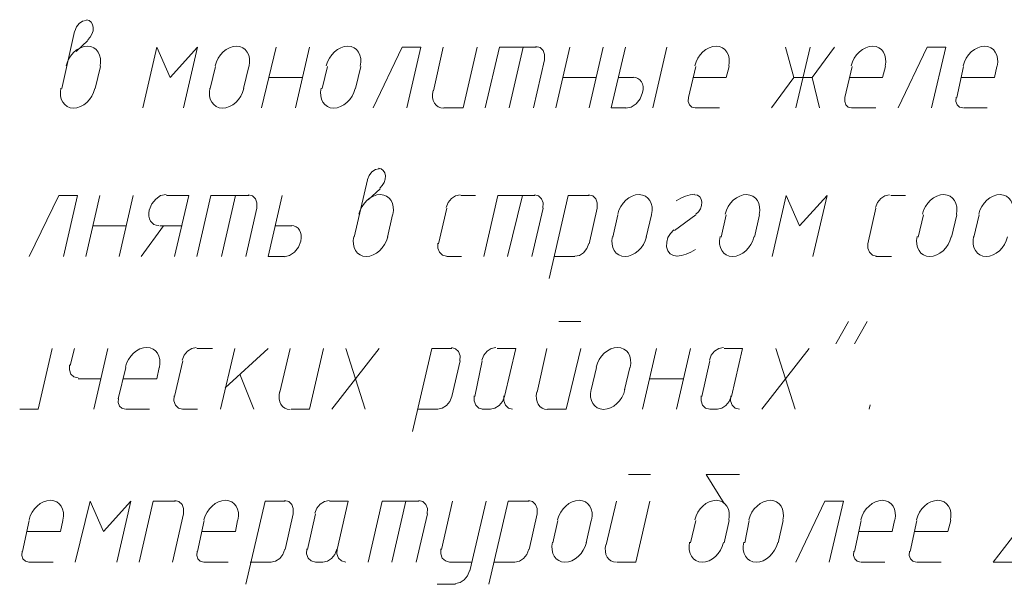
# Model space of a CAD drawing. Header units: millimetres. Extents: x 1527433 to 14789979, y -66543 to 11310.
# Tile 106 of 122: x 2011250 to 2014061, y -54748 to -53138. Entities that reach past the tile are written whole.
import ezdxf

# ---------------------------------------------------------------- set-up
doc = ezdxf.new("R2010")
doc.units = ezdxf.units.MM

msp = doc.modelspace()

# ---------------------------------------------------------------- linework, layer by layer
at = {"color": 7, "lineweight": 0}
for points in [[(2011439.697, -53139.826), (2011429.001, -53142.24), (2011419.202, -53148.814), (2011411.366, -53158.563), (2011406.559, -53170.498)], [(2011443.624, -53195.202), (2011450.609, -53187.878), (2011455.767, -53179.236), (2011458.827, -53169.869), (2011459.521, -53160.366), (2011457.706, -53151.738), (2011453.641, -53144.855), (2011447.655, -53140.099), (2011440.078, -53137.851)], [(2011406.15, -53171.545), (2011370.167, -53334.529)], [(2011478.965, -53270.311), (2011480.553, -53258.908), (2011480.125, -53248.274), (2011477.824, -53238.638), (2011473.794, -53230.228), (2011468.179, -53223.273), (2011461.122, -53218.001), (2011452.767, -53214.643), (2011443.257, -53213.425), (2011433.229, -53214.505), (2011423.386, -53217.736), (2011413.975, -53222.892), (2011405.242, -53229.746), (2011397.434, -53238.073), (2011390.796, -53247.646), (2011385.576, -53258.241), (2011382.018, -53269.63)], [(2011444.25, -53196.945), (2011410.383, -53228.695)], [(2011904.415, -53270.311), (2011906.003, -53258.908), (2011905.575, -53248.274), (2011903.274, -53238.638), (2011899.244, -53230.228), (2011893.629, -53223.273), (2011886.572, -53218.001), (2011878.217, -53214.643), (2011868.707, -53213.425), (2011858.679, -53214.505), (2011848.836, -53217.736), (2011839.425, -53222.892), (2011830.692, -53229.746), (2011822.884, -53238.073), (2011816.246, -53247.646), (2011811.026, -53258.241), (2011807.468, -53269.63)], [(2012221.915, -53270.311), (2012223.503, -53258.908), (2012223.075, -53248.274), (2012220.774, -53238.638), (2012216.744, -53230.228), (2012211.129, -53223.273), (2012204.072, -53218.001), (2012195.717, -53214.643), (2012186.207, -53213.425), (2012176.179, -53214.505), (2012166.336, -53217.736), (2012156.925, -53222.892), (2012148.192, -53229.746), (2012140.384, -53238.073), (2012133.746, -53247.646), (2012128.526, -53258.241), (2012124.968, -53269.63)], [(2012747.658, -53251.695), (2012748.181, -53237.247), (2012743.752, -53225.332), (2012735.157, -53217.164), (2012723.184, -53213.958)], [(2013273.899, -53270.311), (2013275.487, -53258.908), (2013275.058, -53248.274), (2013272.758, -53238.638), (2013268.728, -53230.228), (2013263.113, -53223.273), (2013256.056, -53218.001), (2013247.701, -53214.643), (2013238.191, -53213.425), (2013228.162, -53214.505), (2013218.319, -53217.736), (2013208.909, -53222.892), (2013200.176, -53229.746), (2013192.367, -53238.073), (2013185.73, -53247.646), (2013180.509, -53258.241), (2013176.951, -53269.63)], [(2013720.515, -53270.311), (2013722.103, -53258.908), (2013721.675, -53248.274), (2013719.374, -53238.638), (2013715.344, -53230.228), (2013709.729, -53223.273), (2013702.672, -53218.001), (2013694.317, -53214.643), (2013684.807, -53213.425), (2013674.779, -53214.505), (2013664.936, -53217.736), (2013655.525, -53222.892), (2013646.792, -53229.746), (2013638.984, -53238.073), (2013632.346, -53247.646), (2013627.126, -53258.241), (2013623.568, -53269.63)], [(2014040.132, -53270.311), (2014041.72, -53258.908), (2014041.292, -53248.274), (2014038.991, -53238.638), (2014034.961, -53230.228), (2014029.346, -53223.273), (2014022.289, -53218.001), (2014013.934, -53214.643), (2014004.424, -53213.425), (2013994.396, -53214.505), (2013984.553, -53217.736), (2013975.142, -53222.892), (2013966.409, -53229.746), (2013958.601, -53238.073), (2013951.963, -53247.646), (2013946.742, -53258.241), (2013943.185, -53269.63)], [(2011717.3, -53389.562), (2011757.517, -53215.995), (2011679.2, -53302.779), (2011641.1, -53215.995), (2011600.883, -53389.562)], [(2011939.55, -53389.562), (2011981.883, -53215.995)], [(2012036.917, -53389.562), (2012077.133, -53215.995)], [(2012354.417, -53389.562), (2012394.633, -53215.995), (2012341.717, -53215.995), (2012259.167, -53389.562)], [(2012458.133, -53215.995), (2012430.617, -53340.879)], [(2012460.25, -53389.562), (2012515.283, -53389.562), (2012555.5, -53215.995)], [(2012724.833, -53215.995), (2012619, -53215.995), (2012578.783, -53389.562)], [(2012686.733, -53215.995), (2012646.517, -53389.562)], [(2012779.867, -53389.562), (2012820.083, -53215.995)], [(2012875.117, -53389.562), (2012915.333, -53215.995)], [(2012978.833, -53215.995), (2012938.617, -53389.562)], [(2013097.367, -53215.995), (2013057.15, -53389.562)], [(2013436.033, -53215.995), (2013459.317, -53302.779), (2013395.817, -53389.562)], [(2013505.883, -53215.995), (2013465.667, -53389.562)], [(2013533.4, -53389.562), (2013512.233, -53302.779), (2013575.733, -53215.995)], [(2013853.017, -53389.562), (2013893.233, -53215.995), (2013840.317, -53215.995), (2013757.767, -53389.562)], [(2012716.367, -53389.562), (2012748.117, -53251.979)], [(2011465.417, -53334.529), (2011480.233, -53271.029)], [(2011808.317, -53271.029), (2011793.5, -53334.529)], [(2011888.75, -53334.529), (2011903.567, -53271.029)], [(2012127.933, -53271.029), (2012113.117, -53334.529)], [(2012208.367, -53334.529), (2012223.183, -53271.029)], [(2013179.917, -53271.029), (2013158.75, -53359.929)], [(2013266.7, -53302.779), (2013275.167, -53271.029)], [(2013626.533, -53271.029), (2013605.367, -53359.929)], [(2013713.317, -53302.779), (2013721.783, -53271.029)], [(2013944.033, -53271.029), (2013924.983, -53359.929)], [(2014032.933, -53302.779), (2014039.283, -53271.029)], [(2011960.717, -53302.779), (2012055.967, -53302.779)], [(2012801.033, -53302.779), (2012896.283, -53302.779)], [(2013002.117, -53302.779), (2012959.783, -53302.779)], [(2012980.038, -53390.587), (2012995.455, -53387.013), (2013009.61, -53377.426), (2013020.964, -53363.262), (2013027.973, -53345.957), (2013029.315, -53337.01), (2013029.089, -53328.685), (2013027.404, -53321.16), (2013024.37, -53314.612), (2013020.095, -53309.22), (2013014.687, -53305.161), (2013008.257, -53302.613), (2013000.912, -53301.754)], [(2013266.7, -53302.779), (2013171.45, -53302.779)], [(2013459.317, -53302.779), (2013512.233, -53302.779)], [(2013713.317, -53302.779), (2013618.067, -53302.779)], [(2014032.933, -53302.779), (2013937.683, -53302.779)], [(2011367.201, -53333.13), (2011365.613, -53344.532), (2011366.042, -53355.166), (2011368.342, -53364.803), (2011372.372, -53373.213), (2011377.987, -53380.168), (2011385.044, -53385.439), (2011393.399, -53388.798), (2011402.909, -53390.015), (2011412.938, -53388.935), (2011422.781, -53385.704), (2011432.191, -53380.549), (2011440.924, -53373.695), (2011448.733, -53365.368), (2011455.37, -53355.794), (2011460.591, -53345.2), (2011464.149, -53333.811)], [(2011792.651, -53333.13), (2011791.064, -53344.532), (2011791.492, -53355.166), (2011793.792, -53364.803), (2011797.822, -53373.213), (2011803.437, -53380.168), (2011810.494, -53385.439), (2011818.849, -53388.798), (2011828.359, -53390.015), (2011838.388, -53388.935), (2011848.231, -53385.704), (2011857.641, -53380.549), (2011866.374, -53373.695), (2011874.183, -53365.368), (2011880.82, -53355.794), (2011886.041, -53345.2), (2011889.599, -53333.811)], [(2012110.151, -53333.13), (2012108.564, -53344.532), (2012108.992, -53355.166), (2012111.292, -53364.803), (2012115.322, -53373.213), (2012120.937, -53380.168), (2012127.994, -53385.439), (2012136.349, -53388.798), (2012145.859, -53390.015), (2012155.888, -53388.935), (2012165.731, -53385.704), (2012175.141, -53380.549), (2012183.874, -53373.695), (2012191.683, -53365.368), (2012198.32, -53355.794), (2012203.541, -53345.2), (2012207.099, -53333.811)], [(2012429.719, -53340.266), (2012428.162, -53350.383), (2012428.37, -53359.788), (2012430.224, -53368.282), (2012433.601, -53375.663), (2012438.379, -53381.733), (2012444.438, -53386.289), (2012451.656, -53389.133), (2012459.912, -53390.064)], [(2013159.159, -53358.882), (2013158.447, -53370.815), (2013161.776, -53380.559), (2013168.537, -53387.126), (2013178.12, -53389.531)], [(2013605.776, -53358.882), (2013605.064, -53370.815), (2013608.393, -53380.559), (2013615.154, -53387.126), (2013624.736, -53389.531)], [(2013923.276, -53358.882), (2013922.564, -53370.815), (2013925.893, -53380.559), (2013932.654, -53387.126), (2013942.236, -53389.531)], [(2012938.617, -53389.562), (2012980.95, -53389.562)], [(2013177.8, -53389.562), (2013247.65, -53389.562)], [(2013624.417, -53389.562), (2013694.267, -53389.562)], [(2013944.033, -53389.562), (2014011.767, -53389.562)], [(2012275.78, -53563.159), (2012265.084, -53565.573), (2012255.285, -53572.148), (2012247.449, -53581.896), (2012242.643, -53593.832)], [(2012277.59, -53618.536), (2012284.576, -53611.211), (2012289.733, -53602.569), (2012292.794, -53593.202), (2012293.488, -53583.7), (2012291.673, -53575.072), (2012287.608, -53568.189), (2012281.622, -53563.432), (2012274.045, -53561.185)], [(2012242.233, -53594.879), (2012204.133, -53757.862)], [(2012278.217, -53620.279), (2012244.35, -53652.029)], [(2011374.4, -53812.895), (2011414.617, -53639.329), (2011361.7, -53639.329), (2011277.033, -53812.895)], [(2011437.9, -53812.895), (2011478.117, -53639.329)], [(2011533.15, -53812.895), (2011573.367, -53639.329)], [(2011667.412, -53636.187), (2011651.995, -53639.761), (2011637.84, -53649.347), (2011626.486, -53663.511), (2011619.477, -53680.817), (2011618.135, -53689.764), (2011618.361, -53698.089), (2011620.046, -53705.614), (2011623.08, -53712.162), (2011627.355, -53717.554), (2011632.763, -53721.613), (2011639.193, -53724.161), (2011646.538, -53725.02)], [(2011732.117, -53639.329), (2011668.617, -53639.329)], [(2011732.117, -53639.329), (2011691.9, -53812.895)], [(2011903.567, -53639.329), (2011795.617, -53639.329), (2011755.4, -53812.895)], [(2011865.467, -53639.329), (2011825.25, -53812.895)], [(2011926.392, -53675.029), (2011926.915, -53660.58), (2011922.485, -53648.665), (2011913.89, -53640.498), (2011901.917, -53637.291)], [(2012005.167, -53812.895), (2011958.6, -53812.895), (2011998.817, -53639.329)], [(2012315.049, -53693.644), (2012316.637, -53682.242), (2012316.208, -53671.608), (2012313.907, -53661.971), (2012309.878, -53653.561), (2012304.263, -53646.606), (2012297.206, -53641.335), (2012288.851, -53637.976), (2012279.341, -53636.759), (2012269.312, -53637.839), (2012259.47, -53641.07), (2012250.059, -53646.225), (2012241.326, -53653.079), (2012233.517, -53661.406), (2012226.88, -53670.98), (2012221.659, -53681.574), (2012218.101, -53692.963)], [(2012507.284, -53637.291), (2012494.073, -53639.894), (2012482.102, -53647.569), (2012472.666, -53659.152), (2012467.058, -53673.479)], [(2012508.933, -53639.329), (2012551.267, -53639.329)], [(2012720.6, -53639.329), (2012614.767, -53639.329), (2012574.55, -53812.895)], [(2012684.617, -53639.329), (2012642.283, -53812.895)], [(2012743.425, -53675.029), (2012743.948, -53660.58), (2012739.519, -53648.665), (2012730.923, -53640.498), (2012718.95, -53637.291)], [(2012875.117, -53639.329), (2012815.85, -53639.329), (2012760.817, -53876.395)], [(2012897.942, -53675.029), (2012898.465, -53660.58), (2012894.035, -53648.665), (2012885.44, -53640.498), (2012873.467, -53637.291)], [(2013053.765, -53693.644), (2013055.353, -53682.242), (2013054.925, -53671.608), (2013052.624, -53661.971), (2013048.594, -53653.561), (2013042.979, -53646.606), (2013035.922, -53641.335), (2013027.567, -53637.976), (2013018.057, -53636.759), (2013008.029, -53637.839), (2012998.186, -53641.07), (2012988.775, -53646.225), (2012980.042, -53653.079), (2012972.234, -53661.406), (2012965.596, -53670.98), (2012960.376, -53681.574), (2012956.818, -53692.963)], [(2013176.749, -53635.767), (2013163.522, -53637.231), (2013150.192, -53640.895), (2013136.98, -53646.68), (2013124.107, -53654.506)], [(2013180.23, -53692.514), (2013187.58, -53685.585), (2013193.107, -53677.105), (2013196.475, -53667.75), (2013197.345, -53658.197), (2013195.532, -53649.61), (2013191.333, -53642.98), (2013185.143, -53638.72), (2013177.356, -53637.243)], [(2013360.682, -53693.644), (2013362.27, -53682.242), (2013361.842, -53671.608), (2013359.541, -53661.971), (2013355.511, -53653.561), (2013349.896, -53646.606), (2013342.839, -53641.335), (2013334.484, -53637.976), (2013324.974, -53636.759), (2013314.946, -53637.839), (2013305.103, -53641.07), (2013295.692, -53646.225), (2013286.959, -53653.079), (2013279.151, -53661.406), (2013272.513, -53670.98), (2013267.292, -53681.574), (2013263.735, -53692.963)], [(2013514.35, -53812.895), (2013554.567, -53639.329), (2013476.25, -53726.112), (2013438.15, -53639.329), (2013397.933, -53812.895)], [(2013732.834, -53637.291), (2013719.623, -53639.894), (2013707.652, -53647.569), (2013698.216, -53659.152), (2013692.608, -53673.479)], [(2013736.6, -53639.329), (2013778.933, -53639.329)], [(2013923.715, -53693.644), (2013925.303, -53682.242), (2013924.875, -53671.608), (2013922.574, -53661.971), (2013918.544, -53653.561), (2013912.929, -53646.606), (2013905.872, -53641.335), (2013897.517, -53637.976), (2013888.007, -53636.759), (2013877.979, -53637.839), (2013868.136, -53641.07), (2013858.725, -53646.225), (2013849.992, -53653.079), (2013842.184, -53661.406), (2013835.546, -53670.98), (2013830.326, -53681.574), (2013826.768, -53692.963)], [(2014084.582, -53693.644), (2014086.17, -53682.242), (2014085.742, -53671.608), (2014083.441, -53661.971), (2014079.411, -53653.561), (2014073.796, -53646.606), (2014066.739, -53641.335), (2014058.384, -53637.976), (2014048.874, -53636.759), (2014038.846, -53637.839), (2014029.003, -53641.07), (2014019.592, -53646.225), (2014010.859, -53653.079), (2014003.051, -53661.406), (2013996.413, -53670.98), (2013991.192, -53681.574), (2013987.635, -53692.963)], [(2011895.1, -53812.895), (2011926.85, -53675.312)], [(2012468.717, -53675.312), (2012445.433, -53776.912)], [(2012712.133, -53812.895), (2012743.883, -53675.312)], [(2012875.117, -53776.912), (2012898.4, -53675.312)], [(2013694.267, -53675.312), (2013670.983, -53776.912)], [(2012299.383, -53757.862), (2012314.2, -53694.362)], [(2012957.667, -53694.362), (2012942.85, -53757.862)], [(2013038.1, -53757.862), (2013052.917, -53694.362)], [(2013179.917, -53694.362), (2013118.533, -53738.812)], [(2013266.7, -53694.362), (2013251.883, -53757.862)], [(2013347.133, -53757.862), (2013361.95, -53694.362)], [(2013829.733, -53694.362), (2013814.917, -53757.862)], [(2013910.167, -53757.862), (2013924.983, -53694.362)], [(2013988.483, -53694.362), (2013973.667, -53757.862)], [(2011456.95, -53726.112), (2011552.2, -53726.112)], [(2011596.65, -53812.895), (2011660.15, -53726.112)], [(2011649.567, -53726.112), (2011713.067, -53726.112)], [(2012026.333, -53726.112), (2011977.65, -53726.112)], [(2012004.255, -53813.92), (2012019.671, -53810.347), (2012033.827, -53800.76), (2012045.181, -53786.596), (2012052.19, -53769.29), (2012053.531, -53760.343), (2012053.305, -53752.018), (2012051.621, -53744.493), (2012048.587, -53737.945), (2012044.311, -53732.553), (2012038.904, -53728.494), (2012032.473, -53725.946), (2012025.128, -53725.087)], [(2013116.652, -53737.325), (2013107.131, -53747.528), (2013100.363, -53759.561), (2013096.729, -53772.509), (2013096.609, -53785.457), (2013100.13, -53796.869), (2013106.773, -53805.479), (2013115.961, -53810.778), (2013127.113, -53812.255)], [(2012203.285, -53756.463), (2012201.697, -53767.866), (2012202.125, -53778.5), (2012204.426, -53788.136), (2012208.456, -53796.546), (2012214.071, -53803.501), (2012221.128, -53808.773), (2012229.483, -53812.131), (2012238.993, -53813.349), (2012249.021, -53812.269), (2012258.864, -53809.038), (2012268.275, -53803.882), (2012277.008, -53797.028), (2012284.816, -53788.701), (2012291.454, -53779.127), (2012296.674, -53768.533), (2012300.232, -53757.144)], [(2012443.775, -53775.079), (2012443.252, -53789.527), (2012447.682, -53801.442), (2012456.277, -53809.61), (2012468.25, -53812.816)], [(2012942.001, -53756.463), (2012940.414, -53767.866), (2012940.842, -53778.5), (2012943.142, -53788.136), (2012947.172, -53796.546), (2012952.787, -53803.501), (2012959.844, -53808.773), (2012968.199, -53812.131), (2012977.709, -53813.349), (2012987.738, -53812.269), (2012997.581, -53809.038), (2013006.991, -53803.882), (2013015.724, -53797.028), (2013023.533, -53788.701), (2013030.17, -53779.127), (2013035.391, -53768.533), (2013038.949, -53757.144)], [(2013248.918, -53756.463), (2013247.33, -53767.866), (2013247.758, -53778.5), (2013250.059, -53788.136), (2013254.089, -53796.546), (2013259.704, -53803.501), (2013266.761, -53808.773), (2013275.116, -53812.131), (2013284.626, -53813.349), (2013294.654, -53812.269), (2013304.497, -53809.038), (2013313.908, -53803.882), (2013322.641, -53797.028), (2013330.449, -53788.701), (2013337.087, -53779.127), (2013342.308, -53768.533), (2013345.865, -53757.144)], [(2013671.442, -53775.079), (2013670.919, -53789.527), (2013675.348, -53801.442), (2013683.943, -53809.61), (2013695.917, -53812.816)], [(2013811.951, -53756.463), (2013810.363, -53767.866), (2013810.792, -53778.5), (2013813.092, -53788.136), (2013817.122, -53796.546), (2013822.737, -53803.501), (2013829.794, -53808.773), (2013838.149, -53812.131), (2013847.659, -53813.349), (2013857.688, -53812.269), (2013867.531, -53809.038), (2013876.941, -53803.882), (2013885.674, -53797.028), (2013893.483, -53788.701), (2013900.12, -53779.127), (2013905.341, -53768.533), (2013908.899, -53757.144)], [(2013972.818, -53756.463), (2013971.23, -53767.866), (2013971.658, -53778.5), (2013973.959, -53788.136), (2013977.989, -53796.546), (2013983.604, -53803.501), (2013990.661, -53808.773), (2013999.016, -53812.131), (2014008.526, -53813.349), (2014018.554, -53812.269), (2014028.397, -53809.038), (2014037.808, -53803.882), (2014046.541, -53797.028), (2014054.349, -53788.701), (2014060.987, -53779.127), (2014066.208, -53768.533), (2014069.765, -53757.144)], [(2012834.433, -53812.816), (2012847.644, -53810.213), (2012859.615, -53802.538), (2012869.051, -53790.955), (2012874.658, -53776.629)], [(2013125.934, -53812.224), (2013139.161, -53810.759), (2013152.491, -53807.095), (2013165.703, -53801.311), (2013178.577, -53793.485)], [(2012468.717, -53812.895), (2012511.05, -53812.895)], [(2012775.633, -53812.895), (2012834.9, -53812.895)], [(2013694.267, -53812.895), (2013738.717, -53812.895)], [(2012788.333, -53999.162), (2012851.833, -53999.162)], [(2013579.967, -54062.662), (2013615.95, -53999.162)], [(2013632.883, -54062.662), (2013668.867, -53999.162)], [(2011249.517, -54248.929), (2011302.433, -54248.929), (2011342.65, -54075.362)], [(2011406.15, -54075.362), (2011393.45, -54124.045)], [(2011501.4, -54075.362), (2011461.183, -54248.929)], [(2011648.299, -54129.678), (2011649.887, -54118.275), (2011649.458, -54107.641), (2011647.157, -54098.005), (2011643.128, -54089.594), (2011637.513, -54082.639), (2011630.456, -54077.368), (2011622.101, -54074.009), (2011612.591, -54072.792), (2011602.562, -54073.872), (2011592.72, -54077.103), (2011583.309, -54082.258), (2011574.576, -54089.113), (2011566.767, -54097.44), (2011560.13, -54107.013), (2011554.909, -54117.607), (2011551.351, -54128.996)], [(2011753.75, -54073.325), (2011740.539, -54075.928), (2011728.569, -54083.603), (2011719.133, -54095.185), (2011713.525, -54109.512)], [(2011755.4, -54075.362), (2011799.85, -54075.362)], [(2011863.35, -54075.362), (2011823.133, -54248.929)], [(2011835.833, -54187.545), (2011958.6, -54075.362)], [(2012022.1, -54075.362), (2011992.467, -54200.245)], [(2012024.217, -54248.929), (2012077.133, -54248.929), (2012117.35, -54075.362)], [(2012140.633, -54248.929), (2012276.1, -54075.362)], [(2012180.85, -54075.362), (2012235.883, -54248.929)], [(2012483.533, -54075.362), (2012426.383, -54075.362), (2012371.35, -54312.429)], [(2012506.358, -54111.062), (2012506.881, -54096.614), (2012502.452, -54084.699), (2012493.857, -54076.531), (2012481.884, -54073.325)], [(2012608.884, -54073.325), (2012595.673, -54075.928), (2012583.702, -54083.603), (2012574.266, -54095.185), (2012568.658, -54109.512)], [(2012633.817, -54212.945), (2012665.567, -54075.362), (2012612.65, -54075.362)], [(2012754.467, -54075.362), (2012726.95, -54200.245)], [(2012756.583, -54248.929), (2012809.5, -54248.929), (2012851.833, -54075.362)], [(2012992.382, -54129.678), (2012993.97, -54118.275), (2012993.542, -54107.641), (2012991.241, -54098.005), (2012987.211, -54089.594), (2012981.596, -54082.639), (2012974.539, -54077.368), (2012966.184, -54074.009), (2012956.674, -54072.792), (2012946.646, -54073.872), (2012936.803, -54077.103), (2012927.392, -54082.258), (2012918.659, -54089.113), (2012910.851, -54097.44), (2012904.213, -54107.013), (2012898.992, -54117.607), (2012895.435, -54128.996)], [(2013027.517, -54248.929), (2013067.733, -54075.362)], [(2013124.883, -54248.929), (2013165.1, -54075.362)], [(2013258.7, -54073.325), (2013245.489, -54075.928), (2013233.519, -54083.603), (2013224.083, -54095.185), (2013218.475, -54109.512)], [(2013281.517, -54212.945), (2013313.267, -54075.362), (2013260.35, -54075.362)], [(2013368.3, -54248.929), (2013503.767, -54075.362)], [(2013408.517, -54075.362), (2013463.55, -54248.929)], [(2011715.183, -54111.345), (2011691.9, -54212.945)], [(2012483.533, -54212.945), (2012506.817, -54111.345)], [(2012570.317, -54111.345), (2012549.15, -54212.945)], [(2013220.133, -54111.345), (2013196.85, -54212.945)], [(2011391.792, -54122.212), (2011391.269, -54136.66), (2011395.698, -54148.575), (2011404.293, -54156.743), (2011416.267, -54159.949)], [(2011552.2, -54130.395), (2011531.033, -54219.295)], [(2011641.1, -54162.145), (2011647.45, -54130.395)], [(2012896.283, -54130.395), (2012881.467, -54193.895)], [(2012976.717, -54193.895), (2012991.533, -54130.395)], [(2011416.733, -54162.145), (2011480.233, -54162.145)], [(2011641.1, -54162.145), (2011545.85, -54162.145)], [(2011918.383, -54248.929), (2011878.167, -54149.445)], [(2013048.683, -54162.145), (2013143.933, -54162.145)], [(2012880.618, -54192.496), (2012879.03, -54203.899), (2012879.458, -54214.533), (2012881.759, -54224.169), (2012885.789, -54232.58), (2012891.404, -54239.535), (2012898.461, -54244.806), (2012906.816, -54248.165), (2012916.326, -54249.382), (2012926.354, -54248.302), (2012936.197, -54245.071), (2012945.608, -54239.915), (2012954.341, -54233.061), (2012962.149, -54224.734), (2012968.787, -54215.161), (2012974.008, -54204.566), (2012977.565, -54193.178)], [(2011531.443, -54218.248), (2011530.731, -54230.182), (2011534.06, -54239.926), (2011540.821, -54246.493), (2011550.403, -54248.898)], [(2011690.242, -54211.112), (2011689.719, -54225.56), (2011694.148, -54237.475), (2011702.743, -54245.643), (2011714.717, -54248.849)], [(2011991.569, -54199.633), (2011990.012, -54209.75), (2011990.22, -54219.155), (2011992.074, -54227.648), (2011995.451, -54235.03), (2012000.229, -54241.099), (2012006.288, -54245.656), (2012013.506, -54248.5), (2012021.762, -54249.431)], [(2012442.85, -54248.849), (2012456.061, -54246.246), (2012468.031, -54238.571), (2012477.467, -54226.989), (2012483.075, -54212.662)], [(2012547.492, -54211.112), (2012546.969, -54225.56), (2012551.398, -54237.475), (2012559.993, -54245.643), (2012571.967, -54248.849)], [(2012593.133, -54248.849), (2012606.344, -54246.246), (2012618.315, -54238.571), (2012627.751, -54226.989), (2012633.358, -54212.662)], [(2012632.158, -54211.112), (2012631.635, -54225.56), (2012636.065, -54237.475), (2012644.66, -54245.643), (2012656.633, -54248.849)], [(2012726.053, -54199.633), (2012724.495, -54209.75), (2012724.704, -54219.155), (2012726.557, -54227.648), (2012729.934, -54235.03), (2012734.712, -54241.099), (2012740.772, -54245.656), (2012747.99, -54248.5), (2012756.246, -54249.431)], [(2013195.192, -54211.112), (2013194.669, -54225.56), (2013199.098, -54237.475), (2013207.693, -54245.643), (2013219.667, -54248.849)], [(2013240.833, -54248.849), (2013254.044, -54246.246), (2013266.015, -54238.571), (2013275.451, -54226.989), (2013281.058, -54212.662)], [(2013279.858, -54211.112), (2013279.335, -54225.56), (2013283.765, -54237.475), (2013292.36, -54245.643), (2013304.333, -54248.849)], [(2011552.2, -54248.929), (2011619.933, -54248.929)], [(2011715.183, -54248.929), (2011757.517, -54248.929)], [(2012386.167, -54248.929), (2012443.317, -54248.929)], [(2012570.317, -54248.929), (2012593.6, -54248.929)], [(2013220.133, -54248.929), (2013241.3, -54248.929)], [(2013677.333, -54236.229), (2013675.217, -54248.929)], [(2012987.3, -54435.195), (2013050.8, -54435.195)], [(2013260.35, -54517.745), (2013209.55, -54435.195), (2013304.8, -54435.195)], [(2011373.132, -54565.711), (2011374.72, -54554.308), (2011374.292, -54543.674), (2011371.991, -54534.038), (2011367.961, -54525.628), (2011362.346, -54518.673), (2011355.289, -54513.401), (2011346.934, -54510.043), (2011337.424, -54508.825), (2011327.396, -54509.905), (2011317.553, -54513.136), (2011308.142, -54518.292), (2011299.409, -54525.146), (2011291.601, -54533.473), (2011284.963, -54543.046), (2011279.742, -54553.641), (2011276.185, -54565.03)], [(2011526.8, -54684.962), (2011567.017, -54511.395), (2011488.7, -54598.179), (2011450.6, -54511.395), (2011408.267, -54684.962)], [(2011694.017, -54511.395), (2011630.517, -54511.395), (2011590.3, -54684.962)], [(2011716.842, -54547.095), (2011717.365, -54532.647), (2011712.935, -54520.732), (2011704.34, -54512.564), (2011692.367, -54509.358)], [(2011872.665, -54565.711), (2011874.253, -54554.308), (2011873.825, -54543.674), (2011871.524, -54534.038), (2011867.494, -54525.628), (2011861.879, -54518.673), (2011854.822, -54513.401), (2011846.467, -54510.043), (2011836.957, -54508.825), (2011826.929, -54509.905), (2011817.086, -54513.136), (2011807.675, -54518.292), (2011798.942, -54525.146), (2011791.134, -54533.473), (2011784.496, -54543.046), (2011779.276, -54553.641), (2011775.718, -54565.03)], [(2012007.283, -54511.395), (2011950.133, -54511.395), (2011895.1, -54748.462)], [(2012030.108, -54547.095), (2012030.631, -54532.647), (2012026.202, -54520.732), (2012017.607, -54512.564), (2012005.634, -54509.358)], [(2012132.634, -54509.358), (2012119.423, -54511.961), (2012107.452, -54519.636), (2012098.016, -54531.219), (2012092.408, -54545.545)], [(2012155.45, -54648.979), (2012187.2, -54511.395), (2012134.283, -54511.395)], [(2012390.4, -54511.395), (2012284.567, -54511.395), (2012244.35, -54684.962)], [(2012352.3, -54511.395), (2012312.083, -54684.962)], [(2012413.225, -54547.095), (2012413.748, -54532.647), (2012409.319, -54520.732), (2012400.723, -54512.564), (2012388.75, -54509.358)], [(2012485.65, -54511.395), (2012453.9, -54648.979)], [(2012534.333, -54710.362), (2012580.9, -54511.395)], [(2012703.667, -54511.395), (2012644.4, -54511.395), (2012589.367, -54748.462)], [(2012726.492, -54547.095), (2012727.015, -54532.647), (2012722.585, -54520.732), (2012713.99, -54512.564), (2012702.017, -54509.358)], [(2012882.315, -54565.711), (2012883.903, -54554.308), (2012883.475, -54543.674), (2012881.174, -54534.038), (2012877.144, -54525.628), (2012871.529, -54518.673), (2012864.472, -54513.401), (2012856.117, -54510.043), (2012846.607, -54508.825), (2012836.579, -54509.905), (2012826.736, -54513.136), (2012817.325, -54518.292), (2012808.592, -54525.146), (2012800.784, -54533.473), (2012794.146, -54543.046), (2012788.926, -54553.641), (2012785.368, -54565.03)], [(2012953.433, -54511.395), (2012923.8, -54636.279)], [(2012955.55, -54684.962), (2013008.467, -54684.962), (2013048.683, -54511.395)], [(2013273.899, -54565.711), (2013275.487, -54554.308), (2013275.058, -54543.674), (2013272.758, -54534.038), (2013268.728, -54525.628), (2013263.113, -54518.673), (2013256.056, -54513.401), (2013247.701, -54510.043), (2013238.191, -54508.825), (2013228.162, -54509.905), (2013218.319, -54513.136), (2013208.909, -54518.292), (2013200.176, -54525.146), (2013192.367, -54533.473), (2013185.73, -54543.046), (2013180.509, -54553.641), (2013176.951, -54565.03)], [(2013428.415, -54565.711), (2013430.003, -54554.308), (2013429.575, -54543.674), (2013427.274, -54534.038), (2013423.244, -54525.628), (2013417.629, -54518.673), (2013410.572, -54513.401), (2013402.217, -54510.043), (2013392.707, -54508.825), (2013382.679, -54509.905), (2013372.836, -54513.136), (2013363.425, -54518.292), (2013354.692, -54525.146), (2013346.884, -54533.473), (2013340.246, -54543.046), (2013335.026, -54553.641), (2013331.468, -54565.03)], [(2013560.917, -54684.962), (2013601.133, -54511.395), (2013548.217, -54511.395), (2013465.667, -54684.962)], [(2013748.032, -54565.711), (2013749.62, -54554.308), (2013749.192, -54543.674), (2013746.891, -54534.038), (2013742.861, -54525.628), (2013737.246, -54518.673), (2013730.189, -54513.401), (2013721.834, -54510.043), (2013712.324, -54508.825), (2013702.296, -54509.905), (2013692.453, -54513.136), (2013683.042, -54518.292), (2013674.309, -54525.146), (2013666.501, -54533.473), (2013659.863, -54543.046), (2013654.642, -54553.641), (2013651.085, -54565.03)], [(2013906.782, -54565.711), (2013908.37, -54554.308), (2013907.942, -54543.674), (2013905.641, -54534.038), (2013901.611, -54525.628), (2013895.996, -54518.673), (2013888.939, -54513.401), (2013880.584, -54510.043), (2013871.074, -54508.825), (2013861.046, -54509.905), (2013851.203, -54513.136), (2013841.792, -54518.292), (2013833.059, -54525.146), (2013825.251, -54533.473), (2013818.613, -54543.046), (2013813.392, -54553.641), (2013809.835, -54565.03)], [(2014157.817, -54517.745), (2014028.7, -54684.962), (2014123.95, -54684.962)], [(2011685.55, -54684.962), (2011717.3, -54547.379)], [(2012007.283, -54648.979), (2012030.567, -54547.379)], [(2012094.067, -54547.379), (2012070.783, -54648.979)], [(2012381.933, -54684.962), (2012413.683, -54547.379)], [(2012703.667, -54648.979), (2012726.95, -54547.379)], [(2011277.033, -54566.429), (2011257.983, -54655.329)], [(2011365.933, -54598.179), (2011372.283, -54566.429)], [(2011776.567, -54566.429), (2011757.517, -54655.329)], [(2011865.467, -54598.179), (2011871.817, -54566.429)], [(2012786.217, -54566.429), (2012771.4, -54629.929)], [(2012866.65, -54629.929), (2012881.467, -54566.429)], [(2013179.917, -54566.429), (2013165.1, -54629.929)], [(2013260.35, -54629.929), (2013275.167, -54566.429)], [(2013332.317, -54566.429), (2013319.617, -54629.929)], [(2013414.867, -54629.929), (2013429.683, -54566.429)], [(2013651.933, -54566.429), (2013632.883, -54655.329)], [(2013740.833, -54598.179), (2013747.183, -54566.429)], [(2013810.683, -54566.429), (2013791.633, -54655.329)], [(2013899.583, -54598.179), (2013908.05, -54566.429)], [(2011365.933, -54598.179), (2011270.683, -54598.179)], [(2011865.467, -54598.179), (2011770.217, -54598.179)], [(2013740.833, -54598.179), (2013645.583, -54598.179)], [(2013899.583, -54598.179), (2013804.333, -54598.179)], [(2012069.125, -54647.145), (2012068.602, -54661.594), (2012073.032, -54673.509), (2012081.627, -54681.676), (2012093.6, -54684.883)], [(2012155.908, -54647.145), (2012155.385, -54661.594), (2012159.815, -54673.509), (2012168.41, -54681.676), (2012180.383, -54684.883)], [(2012452.242, -54647.145), (2012451.719, -54661.594), (2012456.148, -54673.509), (2012464.743, -54681.676), (2012476.717, -54684.883)], [(2012770.551, -54628.53), (2012768.964, -54639.932), (2012769.392, -54650.566), (2012771.692, -54660.203), (2012775.722, -54668.613), (2012781.337, -54675.568), (2012788.394, -54680.839), (2012796.749, -54684.198), (2012806.259, -54685.415), (2012816.288, -54684.335), (2012826.131, -54681.104), (2012835.541, -54675.949), (2012844.274, -54669.095), (2012852.083, -54660.768), (2012858.72, -54651.194), (2012863.941, -54640.6), (2012867.499, -54629.211)], [(2012922.903, -54635.666), (2012921.345, -54645.783), (2012921.554, -54655.188), (2012923.407, -54663.682), (2012926.784, -54671.063), (2012931.562, -54677.133), (2012937.622, -54681.689), (2012944.84, -54684.533), (2012953.096, -54685.464)], [(2013162.135, -54628.53), (2013160.547, -54639.932), (2013160.975, -54650.566), (2013163.276, -54660.203), (2013167.306, -54668.613), (2013172.921, -54675.568), (2013179.978, -54680.839), (2013188.333, -54684.198), (2013197.843, -54685.415), (2013207.871, -54684.335), (2013217.714, -54681.104), (2013227.125, -54675.949), (2013235.858, -54669.095), (2013243.666, -54660.768), (2013250.304, -54651.194), (2013255.524, -54640.6), (2013259.082, -54629.211)], [(2013316.651, -54628.53), (2013315.064, -54639.932), (2013315.492, -54650.566), (2013317.792, -54660.203), (2013321.822, -54668.613), (2013327.437, -54675.568), (2013334.494, -54680.839), (2013342.849, -54684.198), (2013352.359, -54685.415), (2013362.388, -54684.335), (2013372.231, -54681.104), (2013381.641, -54675.949), (2013390.374, -54669.095), (2013398.183, -54660.768), (2013404.82, -54651.194), (2013410.041, -54640.6), (2013413.599, -54629.211)], [(2011256.276, -54654.282), (2011255.564, -54666.215), (2011258.893, -54675.959), (2011265.654, -54682.526), (2011275.236, -54684.931)], [(2011755.809, -54654.282), (2011755.097, -54666.215), (2011758.426, -54675.959), (2011765.187, -54682.526), (2011774.77, -54684.931)], [(2011966.6, -54684.883), (2011979.811, -54682.28), (2011991.781, -54674.605), (2012001.217, -54663.022), (2012006.825, -54648.695)], [(2012114.766, -54684.883), (2012127.977, -54682.28), (2012139.948, -54674.605), (2012149.384, -54663.022), (2012154.992, -54648.695)], [(2012662.983, -54684.883), (2012676.194, -54682.28), (2012688.165, -54674.605), (2012697.601, -54663.022), (2012703.208, -54648.695)], [(2013631.176, -54654.282), (2013630.464, -54666.215), (2013633.793, -54675.959), (2013640.554, -54682.526), (2013650.136, -54684.931)], [(2013789.926, -54654.282), (2013789.214, -54666.215), (2013792.543, -54675.959), (2013799.304, -54682.526), (2013808.886, -54684.931)], [(2011277.033, -54684.962), (2011344.767, -54684.962)], [(2011776.567, -54684.962), (2011844.3, -54684.962)], [(2011907.8, -54684.962), (2011967.067, -54684.962)], [(2012094.067, -54684.962), (2012115.233, -54684.962)], [(2012477.183, -54684.962), (2012540.683, -54684.962)], [(2012604.183, -54684.962), (2012663.45, -54684.962)], [(2013651.933, -54684.962), (2013719.667, -54684.962)], [(2013810.683, -54684.962), (2013880.533, -54684.962)], [(2012493.65, -54746.266), (2012506.861, -54743.663), (2012518.831, -54735.988), (2012528.267, -54724.405), (2012533.875, -54710.079)], [(2012441.2, -54748.462), (2012494.117, -54748.462)]]:
    msp.add_lwpolyline(points, dxfattribs=at)

doc.saveas('drawing.dxf')
